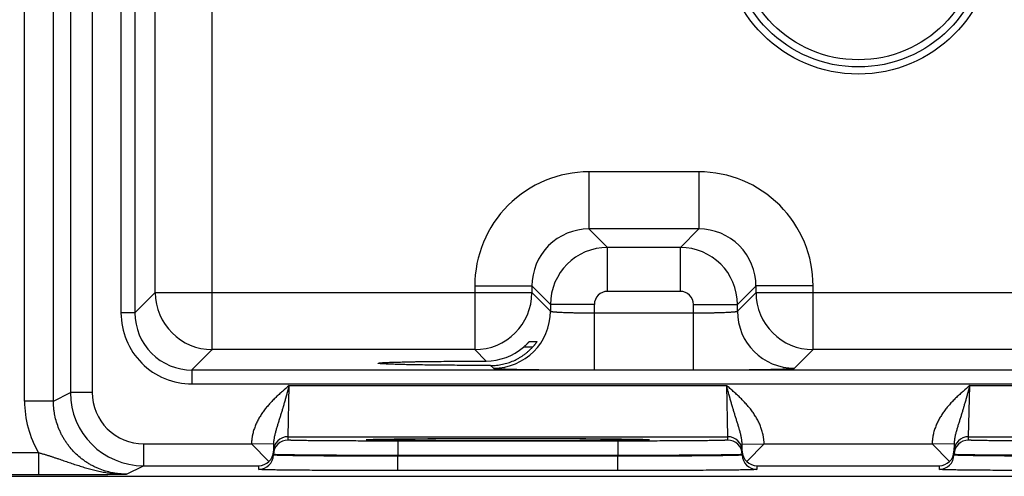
# Model space of a CAD drawing. Header units: inches. Extents: x 0 to 34, y 0 to 22.
# Tile 24 of 124: x 9.2 to 10.5, y 13.9 to 14.5. Entities that reach past the tile are written whole.
import ezdxf

# ---------------------------------------------------------------- set-up
doc = ezdxf.new("R2010")
doc.units = ezdxf.units.IN
doc.header["$LTSCALE"] = 1.87
doc.header["$MEASUREMENT"] = 0
doc.layers.get('0').update_dxf_attribs({"linetype": 'CONTINUOUS'})

msp = doc.modelspace()

# ---------------------------------------------------------------- linework, layer by layer
at = {"color": 7, "linetype": 'CONTINUOUS'}
for p, q in [((9.1696, 13.9955), (9.1696, 17.2587)), ((9.209, 13.9955), (9.209, 17.2587)), ((9.2321, 17.2472), (9.2321, 14.0071)), ((9.2621, 17.2472), (9.2621, 14.0071)), ((9.4261, 14.0658), (9.4261, 17.1885)), ((9.3013, 17.1383), (9.3013, 14.116)), ((9.3203, 17.1383), (9.3203, 14.116)), ((9.3482, 14.1438), (9.3482, 17.1105)), ((9.9407, 14.3088), (9.9407, 14.2308)), ((10.091, 14.3088), (9.9407, 14.3088)), ((10.091, 14.3088), (10.091, 14.2308)), ((9.9407, 14.2308), (9.9661, 14.2054)), ((10.091, 14.2308), (9.9407, 14.2308)), ((10.091, 14.2308), (10.0656, 14.2054)), ((9.9661, 14.1454), (9.9661, 14.2054)), ((10.0656, 14.2054), (9.9661, 14.2054)), ((10.0656, 14.1454), (10.0656, 14.2054)), ((9.3203, 14.116), (9.3482, 14.1438)), ((9.3482, 14.1438), (9.8627, 14.1438)), ((9.7847, 14.1528), (9.7847, 14.0658)), ((9.7847, 14.1528), (9.8627, 14.1528)), ((9.8627, 14.1528), (9.8881, 14.1274)), ((9.8627, 14.1528), (9.8627, 14.1438)), ((9.8627, 14.1438), (9.8881, 14.1184)), ((10.0656, 14.1454), (9.9661, 14.1454)), ((10.169, 14.1528), (10.1436, 14.1274)), ((10.1436, 14.1184), (10.169, 14.1438)), ((10.169, 14.1438), (10.169, 14.1528)), ((10.247, 14.1528), (10.169, 14.1528)), ((10.169, 14.1438), (10.7927, 14.1438)), ((10.247, 14.0658), (10.247, 14.1528)), ((9.8881, 14.1274), (9.8881, 14.1184)), ((9.9481, 14.1274), (9.8881, 14.1274)), ((9.9481, 14.0381), (9.9481, 14.1274)), ((10.0836, 14.0381), (10.0836, 14.1274)), ((10.0836, 14.1274), (10.1436, 14.1274)), ((10.1436, 14.1184), (10.1436, 14.1274)), ((9.3203, 14.116), (9.3013, 14.116)), ((9.9481, 14.116), (10.0836, 14.116)), ((9.8594, 14.077), (9.8697, 14.077)), ((9.3983, 14.038), (9.4261, 14.0658)), ((9.7847, 14.0658), (9.4261, 14.0658)), ((9.8003, 14.0502), (9.7847, 14.0658)), ((9.8637, 14.0692), (9.8513, 14.0692)), ((10.2216, 14.0404), (10.247, 14.0658)), ((10.7147, 14.0658), (10.247, 14.0658)), ((9.6527, 14.0472), (9.6527, 14.0472)), ((9.3983, 14.038), (9.3983, 14.019)), ((9.3983, 14.038), (16.7965, 14.038)), ((9.8064, 14.0441), (9.8101, 14.0404)), ((9.9481, 14.0381), (10.0836, 14.0381)), ((9.3983, 14.019), (16.7965, 14.019)), ((9.209, 13.9955), (9.2321, 14.0071)), ((9.2621, 14.0071), (9.2321, 14.0071)), ((9.5295, 13.9468), (9.5311, 14.0168)), ((9.5311, 14.0168), (10.1286, 14.0168)), ((10.1286, 14.0168), (10.1302, 13.9468)), ((10.4595, 13.9468), (10.4611, 14.0168)), ((10.4611, 14.0168), (11.0586, 14.0168)), ((9.209, 13.9955), (9.1696, 13.9955)), ((9.5295, 13.9421), (9.5295, 13.9468)), ((9.5295, 13.9468), (10.1302, 13.9468)), ((9.6361, 13.9427), (9.6383, 13.9429)), ((9.6384, 13.9429), (9.6385, 13.9429)), ((9.6385, 13.9429), (9.6387, 13.9429)), ((9.6387, 13.9429), (9.6389, 13.9429)), ((9.6389, 13.9429), (9.6392, 13.9429)), ((9.6392, 13.9429), (9.6396, 13.943)), ((9.6396, 13.943), (9.6402, 13.943)), ((9.6402, 13.943), (9.641, 13.943)), ((9.641, 13.943), (9.6423, 13.9431)), ((9.6423, 13.9431), (9.644, 13.9431)), ((9.644, 13.9431), (9.6465, 13.9432)), ((9.6465, 13.9432), (9.6497, 13.9433)), ((9.6497, 13.9433), (9.6535, 13.9434)), ((9.6535, 13.9434), (9.6582, 13.9434)), ((9.6582, 13.9434), (9.6638, 13.9435)), ((9.6638, 13.9435), (9.6691, 13.9436)), ((9.6691, 13.9436), (9.6752, 13.9437)), ((9.6752, 13.9437), (9.6822, 13.9438)), ((9.6795, 13.9408), (9.6795, 13.921)), ((9.9802, 13.9408), (9.6795, 13.9408)), ((9.6822, 13.9438), (9.6905, 13.9438)), ((9.6905, 13.9438), (9.7007, 13.9439)), ((9.7007, 13.9439), (9.7098, 13.944)), ((9.7098, 13.944), (9.7206, 13.9441)), ((9.7206, 13.9441), (9.7339, 13.9441)), ((9.7339, 13.9441), (9.7442, 13.9442)), ((9.7442, 13.9442), (9.7554, 13.9442)), ((9.7554, 13.9442), (9.7674, 13.9443)), ((9.7674, 13.9443), (9.7794, 13.9443)), ((9.7794, 13.9443), (9.7917, 13.9443)), ((9.7917, 13.9443), (9.8042, 13.9443)), ((9.8042, 13.9443), (9.8167, 13.9443)), ((9.8167, 13.9443), (9.8293, 13.9443)), ((9.8293, 13.9443), (9.8419, 13.9443)), ((9.8419, 13.9443), (9.8545, 13.9443)), ((9.8545, 13.9443), (9.8669, 13.9443)), ((9.8669, 13.9443), (9.8792, 13.9443)), ((9.8792, 13.9443), (9.8913, 13.9443)), ((9.8913, 13.9443), (9.9031, 13.9442)), ((9.9031, 13.9442), (9.9147, 13.9442)), ((9.9147, 13.9442), (9.9258, 13.9441)), ((9.9258, 13.9441), (9.9365, 13.9441)), ((9.9365, 13.9441), (9.9468, 13.944)), ((9.9468, 13.944), (9.9566, 13.9439)), ((9.9566, 13.9439), (9.9659, 13.9439)), ((9.9659, 13.9439), (9.9739, 13.9438)), ((9.9739, 13.9438), (9.9805, 13.9437)), ((9.9802, 13.9408), (9.9802, 13.921)), ((9.9805, 13.9437), (9.9886, 13.9436)), ((9.9886, 13.9436), (9.995, 13.9435)), ((9.995, 13.9435), (10.0002, 13.9435)), ((10.0002, 13.9435), (10.0044, 13.9434)), ((10.0044, 13.9434), (10.0078, 13.9433)), ((10.0078, 13.9433), (10.0115, 13.9432)), ((10.0115, 13.9432), (10.0144, 13.9432)), ((10.0144, 13.9432), (10.0166, 13.9431)), ((10.0166, 13.9431), (10.018, 13.9431)), ((10.018, 13.9431), (10.019, 13.943)), ((10.019, 13.943), (10.0199, 13.943)), ((10.0199, 13.943), (10.0203, 13.9429)), ((10.0203, 13.9429), (10.0207, 13.9429)), ((10.0207, 13.9429), (10.0209, 13.9429)), ((10.0214, 13.9429), (10.0236, 13.9427)), ((10.1302, 13.9468), (10.1302, 13.9421)), ((10.4595, 13.9468), (11.0602, 13.9468)), ((10.4595, 13.9421), (10.4595, 13.9468)), ((7.5966, 13.925), (9.1888, 13.925)), ((9.1888, 13.925), (9.1888, 13.895)), ((9.3321, 13.9371), (9.3321, 13.9071)), ((9.3321, 13.9371), (9.4797, 13.9371)), ((9.5097, 13.9365), (9.4797, 13.9371)), ((9.5034, 13.9129), (9.4797, 13.9371)), ((9.5097, 13.9365), (9.5095, 13.9268)), ((9.5095, 13.9218), (9.5095, 13.9268)), ((9.5095, 13.9225), (9.5095, 13.9268)), ((10.15, 13.9365), (10.1799, 13.9371)), ((10.1502, 13.9268), (10.15, 13.9365)), ((10.1502, 13.9268), (10.1502, 13.9225)), ((10.1502, 13.9268), (10.1502, 13.9218)), ((10.1563, 13.9129), (10.18, 13.9371)), ((10.18, 13.9371), (10.4097, 13.9371)), ((10.4397, 13.9365), (10.4097, 13.9371)), ((10.4334, 13.9129), (10.4097, 13.9371)), ((10.4397, 13.9365), (10.4395, 13.9268)), ((10.4395, 13.9218), (10.4395, 13.9268)), ((10.4395, 13.9225), (10.4395, 13.9268)), ((9.5095, 13.9225), (9.5095, 13.9218)), ((9.9802, 13.921), (9.6795, 13.921)), ((9.6795, 13.921), (9.6795, 13.9203)), ((9.6795, 13.9004), (9.6795, 13.9203)), ((9.9802, 13.9203), (9.6795, 13.9203)), ((9.9802, 13.921), (9.9802, 13.9203)), ((9.9802, 13.9004), (9.9802, 13.9203)), ((10.1502, 13.9225), (10.1502, 13.9218)), ((10.4395, 13.9225), (10.4395, 13.9218)), ((9.309, 13.8956), (9.3321, 13.9071)), ((9.3321, 13.9071), (9.4895, 13.9071)), ((9.4895, 13.9021), (9.4895, 13.9071)), ((9.9802, 13.9004), (9.6795, 13.9004)), ((10.1702, 13.9071), (10.1702, 13.9021)), ((10.1702, 13.9071), (10.4195, 13.9071)), ((10.4195, 13.9021), (10.4195, 13.9071)), ((17.0008, 13.8926), (7.5774, 13.8926)), ((7.5966, 13.895), (9.1888, 13.895))]:
    msp.add_line(p, q, dxfattribs=at)
for points in [[(9.6383, 13.9429), (9.6383, 13.9429), (9.6383, 13.9429), (9.6384, 13.9429), (9.6384, 13.9429)], [(10.0209, 13.9429), (10.0212, 13.9429), (10.0212, 13.9429), (10.0213, 13.9429), (10.0213, 13.9429), (10.0213, 13.9429)]]:
    msp.add_lwpolyline(points, dxfattribs=at)
for radius in [0.1848, 0.175, 0.1652]:
    msp.add_circle((10.3088, 14.6271), radius, dxfattribs=at)
for centre, radius, start, end in [((9.9407, 14.1528), 0.156, 89.9966, 180.0034), ((10.091, 14.1528), 0.156, 359.9966, 90.0034), ((9.9407, 14.1528), 0.0779, 89.9712, 180.0288), ((10.091, 14.1528), 0.0779, 359.9712, 90.0288), ((9.9661, 14.1274), 0.078, 90.0148, 179.9847), ((10.0656, 14.1274), 0.078, 0.0148, 89.9847), ((9.4262, 14.1438), 0.078, 180.0209, 269.9791), ((9.7847, 14.1438), 0.078, 270.0209, 359.9791), ((9.9661, 14.1274), 0.018, 89.9966, 180.0034), ((10.0656, 14.1274), 0.018, 359.9966, 90.0034), ((10.247, 14.1438), 0.078, 180.0209, 269.9791), ((9.3983, 14.1159), 0.097, 179.9966, 270.0034), ((9.3983, 14.1159), 0.078, 179.9906, 270.0094), ((9.8101, 14.1184), 0.078, 270.0209, 359.9791), ((10.2216, 14.1184), 0.078, 180.0209, 269.9791), ((9.8, 14.1288), 0.0786, 270.1955, 310.6953), ((9.3321, 14.0071), 0.1, 180.003, 269.9996), ((9.3321, 14.0071), 0.07, 180.002, 270.0054), ((9.3089, 13.9955), 0.1394, 180.0002, 210.4331), ((9.5295, 13.9268), 0.02, 89.9988, 178.9987), ((9.5295, 13.9221), 0.02, 89.9988, 178.9987), ((10.1302, 13.9268), 0.02, 1.0013, 90.0012), ((10.1302, 13.9221), 0.02, 1.0013, 90.0012), ((10.4595, 13.9268), 0.02, 89.9988, 178.9987), ((10.4595, 13.9221), 0.02, 89.9988, 178.9987), ((9.4898, 13.9271), 0.0197, 313.772, 358.9399), ((10.1699, 13.9271), 0.0197, 181.0601, 226.228), ((10.4198, 13.9271), 0.0197, 313.772, 358.9399), ((9.4895, 13.9221), 0.02, 269.9988, 358.9987), ((9.4892, 13.9273), 0.0202, 270.6866, 314.5936), ((10.1702, 13.9221), 0.02, 181.0013, 270.0012), ((10.1704, 13.9273), 0.0202, 225.4064, 269.3134), ((10.4195, 13.9221), 0.02, 269.9988, 358.9987), ((10.4192, 13.9273), 0.0202, 270.6866, 314.5936)]:
    msp.add_arc(centre, radius, start, end, dxfattribs=at)
for points, knots in [([(9.8881, 14.1184), (9.8881, 14.1184), (9.8881, 14.1183), (9.8882, 14.1183), (9.8882, 14.1183), (9.8882, 14.1183), (9.8883, 14.1182), (9.8885, 14.1182), (9.8887, 14.1181), (9.8889, 14.118), (9.8891, 14.118), (9.8894, 14.1179), (9.8897, 14.1179), (9.8902, 14.1178), (9.8909, 14.1177), (9.8919, 14.1176), (9.893, 14.1175), (9.8942, 14.1174), (9.8955, 14.1173), (9.897, 14.1172), (9.8986, 14.1171), (9.9003, 14.117), (9.9028, 14.1169), (9.9061, 14.1167), (9.9105, 14.1166), (9.9152, 14.1164), (9.9201, 14.1163), (9.9254, 14.1162), (9.9309, 14.1161), (9.9365, 14.1161), (9.9423, 14.116), (9.9461, 14.116), (9.9481, 14.116)], [0, 0, 0, 0, 0.001207, 0.001961, 0.002833, 0.003829, 0.004956, 0.007611, 0.010815, 0.014577, 0.018901, 0.023789, 0.029239, 0.035252, 0.048956, 0.064875, 0.08298, 0.103229, 0.12558, 0.14998, 0.176375, 0.204704, 0.234901, 0.300614, 0.372901, 0.451088, 0.534442, 0.622178, 0.713474, 0.807469, 0.903279, 1, 1, 1, 1]), ([(10.0836, 14.116), (10.0856, 14.116), (10.0894, 14.116), (10.0952, 14.1161), (10.1008, 14.1161), (10.1063, 14.1162), (10.1115, 14.1163), (10.1165, 14.1164), (10.1212, 14.1166), (10.1256, 14.1167), (10.1289, 14.1169), (10.1314, 14.117), (10.1331, 14.1171), (10.1347, 14.1172), (10.1362, 14.1173), (10.1375, 14.1174), (10.1387, 14.1175), (10.1398, 14.1176), (10.1408, 14.1177), (10.1415, 14.1178), (10.142, 14.1179), (10.1423, 14.1179), (10.1426, 14.118), (10.1428, 14.118), (10.143, 14.1181), (10.1432, 14.1182), (10.1434, 14.1182), (10.1434, 14.1183), (10.1435, 14.1183), (10.1435, 14.1183), (10.1436, 14.1183), (10.1436, 14.1184), (10.1436, 14.1184)], [0, 0, 0, 0, 0.096721, 0.192531, 0.286526, 0.377822, 0.465558, 0.548912, 0.627099, 0.699386, 0.765099, 0.795296, 0.823625, 0.85002, 0.87442, 0.896771, 0.91702, 0.935125, 0.951044, 0.964748, 0.970761, 0.976211, 0.981099, 0.985423, 0.989185, 0.992389, 0.995044, 0.996171, 0.997167, 0.998039, 0.998793, 1, 1, 1, 1]), ([(9.8513, 14.0692), (9.8518, 14.0696), (9.8525, 14.0703), (9.8535, 14.0711), (9.8542, 14.0718), (9.8548, 14.0724), (9.8555, 14.073), (9.8561, 14.0736), (9.8567, 14.0742), (9.8572, 14.0748), (9.8576, 14.0752), (9.8579, 14.0755), (9.8582, 14.0758), (9.8584, 14.076), (9.8586, 14.0762), (9.8587, 14.0764), (9.8589, 14.0765), (9.859, 14.0767), (9.8591, 14.0768), (9.8592, 14.0768), (9.8593, 14.0769), (9.8593, 14.0769), (9.8593, 14.077), (9.8594, 14.077), (9.8594, 14.077), (9.8594, 14.077), (9.8594, 14.077), (9.8594, 14.077), (9.8594, 14.077)], [0, 0, 0, 0, 0.173069, 0.25813, 0.341741, 0.4235, 0.502943, 0.579537, 0.652667, 0.721616, 0.785552, 0.815343, 0.843507, 0.869898, 0.894362, 0.916736, 0.936847, 0.954515, 0.969555, 0.976033, 0.981784, 0.986788, 0.991023, 0.994469, 0.997113, 0.998946, 0.999565, 1, 1, 1, 1]), ([(9.8697, 14.077), (9.8697, 14.077), (9.8697, 14.077), (9.8697, 14.077), (9.8697, 14.077), (9.8697, 14.077), (9.8697, 14.077), (9.8697, 14.077), (9.8697, 14.077), (9.8697, 14.077), (9.8697, 14.0769), (9.8697, 14.0769), (9.8697, 14.0769), (9.8696, 14.0768), (9.8696, 14.0767), (9.8695, 14.0766), (9.8695, 14.0765), (9.8694, 14.0764), (9.8692, 14.0762), (9.869, 14.0759), (9.8687, 14.0754), (9.8684, 14.0749), (9.868, 14.0744), (9.8676, 14.0738), (9.8671, 14.0733), (9.8666, 14.0726), (9.8661, 14.072), (9.8656, 14.0713), (9.8648, 14.0704), (9.8642, 14.0698), (9.8638, 14.0693)], [0, 0, 0, 0, 0.000305, 0.000608, 0.00102, 0.00159, 0.002336, 0.003265, 0.004379, 0.005679, 0.008833, 0.012721, 0.01733, 0.022647, 0.035344, 0.050685, 0.059306, 0.068538, 0.088769, 0.135831, 0.190836, 0.252811, 0.320858, 0.394158, 0.471968, 0.553616, 0.638495, 0.726053, 0.815791, 1, 1, 1, 1]), ([(9.8064, 14.0441), (9.8078, 14.0441), (9.8105, 14.0441), (9.8145, 14.0445), (9.8185, 14.045), (9.8225, 14.0457), (9.8264, 14.0466), (9.8316, 14.0481), (9.8379, 14.0505), (9.8439, 14.0536), (9.8485, 14.0564), (9.8519, 14.0587), (9.8551, 14.0611), (9.8581, 14.0637), (9.8611, 14.0664), (9.8629, 14.0684), (9.8638, 14.0693)], [0, 0, 0, 0, 0.062323, 0.124811, 0.187429, 0.250137, 0.312899, 0.37568, 0.501127, 0.626327, 0.688819, 0.751218, 0.813527, 0.875752, 0.937904, 1, 1, 1, 1]), ([(9.6527, 14.0472), (9.6527, 14.0472), (9.6527, 14.0472), (9.6527, 14.0472), (9.6527, 14.0472), (9.6528, 14.0473), (9.6529, 14.0473), (9.653, 14.0473), (9.6531, 14.0474), (9.6533, 14.0474), (9.6535, 14.0475), (9.6539, 14.0475), (9.6543, 14.0476), (9.6549, 14.0476), (9.6556, 14.0477), (9.6563, 14.0478), (9.6574, 14.0479), (9.6591, 14.048), (9.6613, 14.0481), (9.6638, 14.0482), (9.6667, 14.0484), (9.6698, 14.0485), (9.6733, 14.0486), (9.677, 14.0487), (9.6811, 14.0488), (9.6854, 14.0489), (9.69, 14.0491), (9.6949, 14.0492), (9.7, 14.0493), (9.7074, 14.0494), (9.7171, 14.0495), (9.7294, 14.0497), (9.7425, 14.0498), (9.7562, 14.05), (9.7705, 14.0501), (9.7853, 14.0502), (9.7953, 14.0502), (9.8003, 14.0502)], [0, 0, 0, 0, 0.000271, 0.000441, 0.00064, 0.001129, 0.00175, 0.002505, 0.003398, 0.004429, 0.0056, 0.008361, 0.011682, 0.015562, 0.02, 0.024995, 0.030544, 0.043297, 0.058244, 0.075364, 0.09464, 0.116043, 0.139519, 0.165015, 0.192474, 0.221841, 0.253063, 0.286084, 0.32085, 0.357303, 0.434997, 0.518522, 0.607216, 0.70042, 0.797459, 0.897581, 1, 1, 1, 1]), ([(9.8064, 14.0441), (9.8012, 14.0441), (9.7909, 14.0441), (9.7755, 14.0442), (9.7607, 14.0443), (9.7463, 14.0444), (9.7327, 14.0446), (9.7198, 14.0447), (9.7096, 14.0449), (9.702, 14.045), (9.6966, 14.0451), (9.6915, 14.0452), (9.6867, 14.0453), (9.6821, 14.0454), (9.6779, 14.0456), (9.674, 14.0457), (9.6703, 14.0458), (9.6671, 14.0459), (9.6641, 14.0461), (9.6615, 14.0462), (9.6595, 14.0463), (9.6581, 14.0464), (9.6571, 14.0465), (9.6563, 14.0465), (9.6555, 14.0466), (9.6549, 14.0467), (9.6544, 14.0467), (9.654, 14.0468), (9.6538, 14.0468), (9.6536, 14.0468), (9.6534, 14.0469), (9.6532, 14.0469), (9.6531, 14.0469), (9.653, 14.047), (9.6528, 14.047), (9.6528, 14.047), (9.6527, 14.0471), (9.6527, 14.0471), (9.6527, 14.0471), (9.6527, 14.0471), (9.6527, 14.0471), (9.6527, 14.0471), (9.6527, 14.0472)], [0, 0, 0, 0, 0.101866, 0.20169, 0.298653, 0.391946, 0.480843, 0.564654, 0.642687, 0.67932, 0.714258, 0.747442, 0.778812, 0.808312, 0.835885, 0.861473, 0.885019, 0.906465, 0.925756, 0.942856, 0.957747, 0.964357, 0.970408, 0.975897, 0.980822, 0.985181, 0.988973, 0.990656, 0.992197, 0.993595, 0.994851, 0.995965, 0.996937, 0.997769, 0.998462, 0.999019, 0.999249, 0.999447, 0.999617, 0.999761, 0.999886, 1, 1, 1, 1]), ([(9.8101, 14.0404), (9.8101, 14.0404), (9.8101, 14.0404), (9.8101, 14.0404), (9.8102, 14.0404), (9.8103, 14.0403), (9.8104, 14.0403), (9.8105, 14.0403), (9.8107, 14.0402), (9.811, 14.0402), (9.8114, 14.0401), (9.8119, 14.0401), (9.8125, 14.04), (9.8132, 14.04), (9.8139, 14.0399), (9.8147, 14.0398), (9.8156, 14.0398), (9.817, 14.0397), (9.8189, 14.0396), (9.8214, 14.0395), (9.8242, 14.0394), (9.8272, 14.0393), (9.8306, 14.0392), (9.8343, 14.0391), (9.8382, 14.039), (9.8423, 14.0389), (9.8468, 14.0388), (9.8531, 14.0387), (9.8616, 14.0386), (9.8724, 14.0384), (9.8839, 14.0383), (9.896, 14.0382), (9.9086, 14.0381), (9.9215, 14.0381), (9.9347, 14.0381), (9.9436, 14.0381), (9.9481, 14.0381)], [0, 0, 0, 0, 0.000163, 0.000356, 0.000837, 0.001454, 0.002211, 0.003109, 0.004151, 0.006666, 0.009759, 0.013431, 0.01768, 0.022505, 0.027903, 0.033872, 0.040409, 0.047509, 0.063386, 0.081466, 0.101706, 0.124061, 0.148477, 0.174898, 0.203262, 0.233501, 0.265545, 0.299319, 0.371734, 0.450065, 0.533574, 0.621476, 0.712942, 0.807113, 0.9031, 1, 1, 1, 1]), ([(10.0836, 14.0381), (10.0881, 14.0381), (10.097, 14.0381), (10.1102, 14.0381), (10.1231, 14.0381), (10.1357, 14.0382), (10.1478, 14.0383), (10.1593, 14.0384), (10.1701, 14.0386), (10.1786, 14.0387), (10.1849, 14.0388), (10.1894, 14.0389), (10.1935, 14.039), (10.1974, 14.0391), (10.2011, 14.0392), (10.2044, 14.0393), (10.2075, 14.0394), (10.2103, 14.0395), (10.2128, 14.0396), (10.2147, 14.0397), (10.2161, 14.0398), (10.217, 14.0398), (10.2178, 14.0399), (10.2185, 14.04), (10.2192, 14.04), (10.2198, 14.0401), (10.2203, 14.0401), (10.2207, 14.0402), (10.221, 14.0402), (10.2212, 14.0403), (10.2213, 14.0403), (10.2214, 14.0403), (10.2215, 14.0404), (10.2216, 14.0404), (10.2216, 14.0404), (10.2216, 14.0404), (10.2216, 14.0404)], [0, 0, 0, 0, 0.0969, 0.192887, 0.287058, 0.378524, 0.466426, 0.549935, 0.628266, 0.700681, 0.734455, 0.766499, 0.796738, 0.825102, 0.851523, 0.875939, 0.898294, 0.918534, 0.936614, 0.952491, 0.959591, 0.966128, 0.972097, 0.977495, 0.98232, 0.986569, 0.990241, 0.993334, 0.995849, 0.996891, 0.997789, 0.998546, 0.999163, 0.999644, 0.999837, 1, 1, 1, 1]), ([(9.5311, 14.0168), (9.528, 14.0141), (9.5233, 14.0101), (9.5173, 14.0047), (9.5128, 14.0005), (9.5085, 13.9962), (9.505, 13.9925), (9.5023, 13.9894), (9.5003, 13.9871), (9.4984, 13.9847), (9.4965, 13.9822), (9.4947, 13.9798), (9.493, 13.9772), (9.4914, 13.9746), (9.4898, 13.972), (9.4884, 13.9693), (9.4865, 13.9657), (9.4845, 13.961), (9.4828, 13.9562), (9.4817, 13.9523), (9.4811, 13.9498), (9.4807, 13.9478), (9.4805, 13.9463), (9.4803, 13.9447), (9.4801, 13.9432), (9.4799, 13.9417), (9.4798, 13.9402), (9.4797, 13.9387), (9.4797, 13.9376), (9.4797, 13.9371)], [0, 0, 0, 0, 0.125001, 0.187502, 0.250003, 0.312504, 0.375004, 0.406255, 0.437506, 0.468757, 0.500008, 0.53126, 0.562511, 0.593762, 0.625012, 0.656263, 0.687514, 0.750004, 0.812492, 0.843742, 0.874992, 0.890618, 0.906244, 0.92187, 0.937496, 0.953122, 0.968748, 0.984374, 1, 1, 1, 1]), ([(9.5311, 14.0168), (9.5308, 14.0159), (9.5304, 14.0146), (9.5299, 14.0128), (9.5296, 14.0114), (9.5292, 14.0101), (9.5287, 14.0083), (9.5281, 14.006), (9.5273, 14.0034), (9.5267, 14.0011), (9.5262, 13.9994), (9.5257, 13.9976), (9.5251, 13.9954), (9.5244, 13.9928), (9.5236, 13.9902), (9.523, 13.9881), (9.5225, 13.9864), (9.5221, 13.9851), (9.5217, 13.9838), (9.5212, 13.9821), (9.5206, 13.9801), (9.5198, 13.9776), (9.5191, 13.9751), (9.5183, 13.9727), (9.5173, 13.9695), (9.5163, 13.9663), (9.5153, 13.9631), (9.5146, 13.9607), (9.5139, 13.9584), (9.5132, 13.956), (9.5125, 13.9536), (9.5119, 13.9513), (9.5113, 13.9489), (9.5108, 13.9465), (9.5104, 13.944), (9.5099, 13.9407), (9.5097, 13.9382), (9.5097, 13.9365)], [0, 0, 0, 0, 0.033611, 0.050408, 0.067194, 0.083966, 0.100721, 0.134165, 0.1675, 0.200702, 0.217245, 0.233745, 0.266607, 0.299272, 0.331722, 0.36394, 0.379958, 0.395913, 0.411807, 0.427638, 0.45911, 0.490326, 0.521286, 0.551998, 0.582476, 0.642799, 0.672682, 0.702419, 0.732044, 0.761588, 0.791091, 0.820598, 0.850144, 0.87978, 0.909544, 0.93948, 1, 1, 1, 1]), ([(10.15, 13.9365), (10.15, 13.9382), (10.1498, 13.9407), (10.1493, 13.944), (10.1489, 13.9465), (10.1484, 13.9489), (10.1478, 13.9513), (10.1472, 13.9536), (10.1465, 13.956), (10.1458, 13.9584), (10.1451, 13.9607), (10.1444, 13.9631), (10.1434, 13.9663), (10.1424, 13.9695), (10.1414, 13.9727), (10.1406, 13.9751), (10.1399, 13.9776), (10.1391, 13.9801), (10.1385, 13.9821), (10.138, 13.9838), (10.1376, 13.9851), (10.1372, 13.9864), (10.1367, 13.9881), (10.1361, 13.9902), (10.1353, 13.9928), (10.1346, 13.9954), (10.134, 13.9976), (10.1335, 13.9994), (10.133, 14.0011), (10.1323, 14.0034), (10.1316, 14.006), (10.131, 14.0083), (10.1305, 14.01), (10.13, 14.0118), (10.1294, 14.0141), (10.1289, 14.0159), (10.1286, 14.0168)], [0, 0, 0, 0, 0.06052, 0.090458, 0.120222, 0.149858, 0.179405, 0.208912, 0.238416, 0.26796, 0.297585, 0.327322, 0.357205, 0.417528, 0.448006, 0.478718, 0.509678, 0.540892, 0.572365, 0.588196, 0.604089, 0.620044, 0.636061, 0.668279, 0.700729, 0.733393, 0.766255, 0.782755, 0.799298, 0.832499, 0.865834, 0.899278, 0.916033, 0.932805, 0.966389, 1, 1, 1, 1]), ([(10.18, 13.9371), (10.18, 13.9376), (10.18, 13.9387), (10.1799, 13.9402), (10.1798, 13.9417), (10.1796, 13.9432), (10.1794, 13.9447), (10.1792, 13.9463), (10.1789, 13.9478), (10.1785, 13.9498), (10.178, 13.9523), (10.1769, 13.9562), (10.1752, 13.961), (10.1732, 13.9657), (10.1713, 13.9693), (10.1699, 13.972), (10.1683, 13.9746), (10.1667, 13.9772), (10.1649, 13.9798), (10.1632, 13.9822), (10.1613, 13.9847), (10.1594, 13.9871), (10.1574, 13.9894), (10.1554, 13.9917), (10.1533, 13.9939), (10.1505, 13.9969), (10.1469, 14.0005), (10.1424, 14.0047), (10.1379, 14.0088), (10.1333, 14.0128), (10.1302, 14.0155), (10.1286, 14.0168)], [0, 0, 0, 0, 0.015626, 0.031252, 0.046878, 0.062504, 0.07813, 0.093755, 0.109381, 0.125007, 0.156257, 0.187507, 0.249995, 0.312485, 0.343736, 0.374986, 0.406237, 0.437488, 0.468739, 0.49999, 0.531241, 0.562492, 0.593743, 0.624994, 0.656245, 0.687497, 0.749997, 0.812498, 0.874999, 0.9375, 1, 1, 1, 1]), ([(10.4611, 14.0168), (10.458, 14.0141), (10.4533, 14.0101), (10.4473, 14.0047), (10.4428, 14.0005), (10.4385, 13.9962), (10.435, 13.9925), (10.4323, 13.9894), (10.4303, 13.9871), (10.4284, 13.9847), (10.4265, 13.9822), (10.4247, 13.9798), (10.423, 13.9772), (10.4214, 13.9746), (10.4198, 13.972), (10.4184, 13.9693), (10.4165, 13.9657), (10.4145, 13.961), (10.4128, 13.9562), (10.4117, 13.9523), (10.4111, 13.9498), (10.4107, 13.9478), (10.4105, 13.9463), (10.4103, 13.9447), (10.4101, 13.9432), (10.4099, 13.9417), (10.4098, 13.9402), (10.4097, 13.9387), (10.4097, 13.9376), (10.4097, 13.9371)], [0, 0, 0, 0, 0.125001, 0.187502, 0.250003, 0.312504, 0.375004, 0.406255, 0.437506, 0.468757, 0.500008, 0.53126, 0.562511, 0.593762, 0.625012, 0.656263, 0.687514, 0.750004, 0.812492, 0.843742, 0.874992, 0.890618, 0.906244, 0.92187, 0.937496, 0.953122, 0.968748, 0.984374, 1, 1, 1, 1]), ([(10.4611, 14.0168), (10.4608, 14.0159), (10.4604, 14.0146), (10.4599, 14.0128), (10.4596, 14.0114), (10.4592, 14.0101), (10.4587, 14.0083), (10.4581, 14.006), (10.4573, 14.0034), (10.4567, 14.0011), (10.4562, 13.9994), (10.4557, 13.9976), (10.4551, 13.9954), (10.4544, 13.9928), (10.4536, 13.9902), (10.453, 13.9881), (10.4525, 13.9864), (10.4521, 13.9851), (10.4517, 13.9838), (10.4512, 13.9821), (10.4506, 13.9801), (10.4498, 13.9776), (10.4491, 13.9751), (10.4483, 13.9727), (10.4473, 13.9695), (10.4463, 13.9663), (10.4453, 13.9631), (10.4446, 13.9607), (10.4439, 13.9584), (10.4432, 13.956), (10.4425, 13.9536), (10.4419, 13.9513), (10.4413, 13.9489), (10.4408, 13.9465), (10.4404, 13.944), (10.4399, 13.9407), (10.4397, 13.9382), (10.4397, 13.9365)], [0, 0, 0, 0, 0.033611, 0.050408, 0.067194, 0.083966, 0.100721, 0.134165, 0.1675, 0.200702, 0.217245, 0.233745, 0.266607, 0.299272, 0.331722, 0.36394, 0.379958, 0.395913, 0.411807, 0.427638, 0.45911, 0.490326, 0.521286, 0.551998, 0.582476, 0.642799, 0.672682, 0.702419, 0.732044, 0.761588, 0.791091, 0.820598, 0.850144, 0.87978, 0.909544, 0.93948, 1, 1, 1, 1]), ([(9.309, 13.8956), (9.3073, 13.8956), (9.3041, 13.8956), (9.2992, 13.896), (9.2943, 13.8966), (9.2878, 13.8977), (9.2799, 13.8997), (9.2722, 13.9025), (9.2662, 13.9051), (9.2618, 13.9073), (9.2575, 13.9097), (9.2534, 13.9124), (9.2494, 13.9152), (9.2442, 13.9192), (9.2381, 13.9247), (9.2326, 13.9308), (9.2286, 13.936), (9.2258, 13.94), (9.2231, 13.9441), (9.2207, 13.9484), (9.2185, 13.9528), (9.2159, 13.9588), (9.2131, 13.9665), (9.2111, 13.9744), (9.21, 13.9809), (9.2094, 13.9857), (9.209, 13.9906), (9.209, 13.9939), (9.209, 13.9955)], [0, 0, 0, 0, 0.031253, 0.062506, 0.093759, 0.125012, 0.1875, 0.249988, 0.281241, 0.312495, 0.343748, 0.375002, 0.406255, 0.437509, 0.499997, 0.562486, 0.593739, 0.624993, 0.656247, 0.687501, 0.718754, 0.750008, 0.812497, 0.874985, 0.906239, 0.937493, 0.968746, 1, 1, 1, 1]), ([(9.6795, 13.9408), (9.6746, 13.9408), (9.6648, 13.9408), (9.6503, 13.9408), (9.6361, 13.9409), (9.6223, 13.9409), (9.609, 13.941), (9.5964, 13.941), (9.5864, 13.9411), (9.5788, 13.9412), (9.5735, 13.9412), (9.5684, 13.9412), (9.5636, 13.9413), (9.5591, 13.9413), (9.5549, 13.9414), (9.5509, 13.9414), (9.5473, 13.9415), (9.544, 13.9416), (9.541, 13.9416), (9.5387, 13.9417), (9.5371, 13.9417), (9.536, 13.9417), (9.535, 13.9418), (9.534, 13.9418), (9.5332, 13.9418), (9.5324, 13.9419), (9.5317, 13.9419), (9.5311, 13.9419), (9.5307, 13.942), (9.5303, 13.942), (9.5301, 13.942), (9.5299, 13.942), (9.5298, 13.942), (9.5297, 13.9421), (9.5296, 13.9421), (9.5296, 13.9421), (9.5296, 13.9421), (9.5295, 13.9421), (9.5295, 13.9421), (9.5295, 13.9421), (9.5295, 13.9421), (9.5295, 13.9421), (9.5295, 13.9421)], [0, 0, 0, 0, 0.097998, 0.195053, 0.29023, 0.382613, 0.471311, 0.555471, 0.634282, 0.671442, 0.706984, 0.740823, 0.772877, 0.80307, 0.831327, 0.857582, 0.881771, 0.903837, 0.923725, 0.941388, 0.949372, 0.956785, 0.963621, 0.969877, 0.97555, 0.980635, 0.985131, 0.989034, 0.992342, 0.995055, 0.996187, 0.99717, 0.998004, 0.99869, 0.998977, 0.999227, 0.999441, 0.999618, 0.999761, 0.999819, 0.999869, 1, 1, 1, 1]), ([(10.0236, 13.9427), (10.0236, 13.9427), (10.0236, 13.9426), (10.0236, 13.9426), (10.0236, 13.9426), (10.0235, 13.9426), (10.0235, 13.9426), (10.0235, 13.9426), (10.0234, 13.9426), (10.0234, 13.9426), (10.0233, 13.9426), (10.0232, 13.9426), (10.023, 13.9425), (10.0228, 13.9425), (10.0226, 13.9425), (10.0224, 13.9425), (10.022, 13.9424), (10.0214, 13.9424), (10.0207, 13.9424), (10.0198, 13.9423), (10.0188, 13.9423), (10.0177, 13.9422), (10.0165, 13.9422), (10.0152, 13.9422), (10.0137, 13.9421), (10.0122, 13.9421), (10.0105, 13.942), (10.0081, 13.942), (10.0048, 13.9419), (10.0005, 13.9419), (9.9958, 13.9418), (9.9908, 13.9417), (9.9853, 13.9416), (9.9794, 13.9416), (9.9732, 13.9415), (9.9667, 13.9415), (9.9598, 13.9414), (9.95, 13.9413), (9.9371, 13.9412), (9.9208, 13.9412), (9.9037, 13.9411), (9.8859, 13.941), (9.8675, 13.941), (9.8488, 13.941), (9.8298, 13.941), (9.8109, 13.941), (9.7922, 13.941), (9.7738, 13.941), (9.756, 13.9411), (9.7388, 13.9412), (9.7226, 13.9412), (9.7097, 13.9413), (9.6999, 13.9414), (9.693, 13.9415), (9.6865, 13.9415), (9.6802, 13.9416), (9.6744, 13.9416), (9.6689, 13.9417), (9.6638, 13.9418), (9.6592, 13.9419), (9.6549, 13.9419), (9.6516, 13.942), (9.6492, 13.942), (9.6475, 13.9421), (9.6459, 13.9421), (9.6445, 13.9422), (9.6432, 13.9422), (9.642, 13.9422), (9.6409, 13.9423), (9.6399, 13.9423), (9.639, 13.9424), (9.6383, 13.9424), (9.6377, 13.9424), (9.6373, 13.9425), (9.6371, 13.9425), (9.6368, 13.9425), (9.6366, 13.9425), (9.6365, 13.9426), (9.6364, 13.9426), (9.6363, 13.9426), (9.6362, 13.9426), (9.6362, 13.9426), (9.6362, 13.9426), (9.6361, 13.9426), (9.6361, 13.9426), (9.6361, 13.9426), (9.6361, 13.9426), (9.6361, 13.9427), (9.6361, 13.9427)], [0, 0, 0, 0, 0.000029, 0.000048, 0.00007, 0.000126, 0.000199, 0.00029, 0.000399, 0.000526, 0.000672, 0.001019, 0.00144, 0.001936, 0.002507, 0.003152, 0.003871, 0.005534, 0.007493, 0.009747, 0.012297, 0.015139, 0.018272, 0.021696, 0.025406, 0.029403, 0.033683, 0.038243, 0.048196, 0.059236, 0.071337, 0.084468, 0.098599, 0.113695, 0.129721, 0.146638, 0.164407, 0.182984, 0.22238, 0.264445, 0.308776, 0.354949, 0.402517, 0.451023, 0.5, 0.548977, 0.597482, 0.645051, 0.691223, 0.735555, 0.77762, 0.817015, 0.835593, 0.853361, 0.870279, 0.886305, 0.901401, 0.915532, 0.928663, 0.940764, 0.951804, 0.961757, 0.966317, 0.970597, 0.974594, 0.978304, 0.981728, 0.984861, 0.987703, 0.990253, 0.992507, 0.994466, 0.996129, 0.996848, 0.997493, 0.998064, 0.998559, 0.998981, 0.999328, 0.999474, 0.999601, 0.99971, 0.999801, 0.999874, 0.99993, 0.999952, 0.999971, 1, 1, 1, 1]), ([(9.6383, 13.9429), (9.6385, 13.9429), (9.639, 13.943), (9.6401, 13.943), (9.6418, 13.9431), (9.644, 13.9431), (9.6466, 13.9432), (9.6495, 13.9433), (9.6528, 13.9433), (9.6565, 13.9434), (9.662, 13.9435), (9.6698, 13.9436), (9.68, 13.9437), (9.6914, 13.9438), (9.7039, 13.9439), (9.7174, 13.944), (9.737, 13.9441), (9.7632, 13.9443), (9.796, 13.9443), (9.8298, 13.9444), (9.8637, 13.9443), (9.8965, 13.9443), (9.9226, 13.9441), (9.9423, 13.944), (9.9558, 13.9439), (9.9683, 13.9438), (9.9797, 13.9437), (9.9899, 13.9436), (9.9976, 13.9435), (10.0032, 13.9434), (10.0068, 13.9433), (10.0102, 13.9433), (10.0131, 13.9432), (10.0157, 13.9431), (10.0179, 13.9431), (10.0195, 13.943), (10.0207, 13.943), (10.0211, 13.9429), (10.0214, 13.9429)], [0, 0, 0, 0, 0.001812, 0.003868, 0.00871, 0.014518, 0.021281, 0.028987, 0.03762, 0.047164, 0.0576, 0.08106, 0.107814, 0.137654, 0.170348, 0.205637, 0.243241, 0.324199, 0.410683, 0.499973, 0.589263, 0.67575, 0.756713, 0.79432, 0.829613, 0.862311, 0.892155, 0.918914, 0.942378, 0.952817, 0.962363, 0.970999, 0.978708, 0.985473, 0.991284, 0.996129, 0.998187, 1, 1, 1, 1]), ([(10.1302, 13.9421), (10.1302, 13.9421), (10.1302, 13.9421), (10.1302, 13.9421), (10.1302, 13.9421), (10.1301, 13.9421), (10.1301, 13.9421), (10.1301, 13.9421), (10.13, 13.9421), (10.13, 13.9421), (10.1299, 13.942), (10.1298, 13.942), (10.1296, 13.942), (10.1294, 13.942), (10.129, 13.942), (10.1285, 13.9419), (10.1279, 13.9419), (10.1273, 13.9419), (10.1265, 13.9418), (10.1257, 13.9418), (10.1247, 13.9418), (10.1237, 13.9417), (10.1226, 13.9417), (10.1209, 13.9417), (10.1187, 13.9416), (10.1157, 13.9416), (10.1124, 13.9415), (10.1087, 13.9414), (10.1048, 13.9414), (10.1006, 13.9413), (10.0961, 13.9413), (10.0912, 13.9412), (10.0862, 13.9412), (10.0808, 13.9412), (10.0733, 13.9411), (10.0633, 13.941), (10.0507, 13.941), (10.0374, 13.9409), (10.0236, 13.9409), (10.0094, 13.9408), (9.9949, 13.9408), (9.9851, 13.9408), (9.9802, 13.9408)], [0, 0, 0, 0, 0.000131, 0.000181, 0.000239, 0.000382, 0.000559, 0.000773, 0.001023, 0.00131, 0.001996, 0.00283, 0.003813, 0.004945, 0.007658, 0.010966, 0.014869, 0.019365, 0.02445, 0.030123, 0.036379, 0.043215, 0.050628, 0.058612, 0.076275, 0.096163, 0.118229, 0.142418, 0.168673, 0.19693, 0.227123, 0.259177, 0.293016, 0.328558, 0.365718, 0.444529, 0.528689, 0.617387, 0.70977, 0.804947, 0.902002, 1, 1, 1, 1]), ([(10.6095, 13.9408), (10.6046, 13.9408), (10.5948, 13.9408), (10.5803, 13.9408), (10.5661, 13.9409), (10.5523, 13.9409), (10.539, 13.941), (10.5264, 13.941), (10.5164, 13.9411), (10.5088, 13.9412), (10.5035, 13.9412), (10.4984, 13.9412), (10.4936, 13.9413), (10.4891, 13.9413), (10.4849, 13.9414), (10.4809, 13.9414), (10.4773, 13.9415), (10.474, 13.9416), (10.471, 13.9416), (10.4687, 13.9417), (10.4671, 13.9417), (10.466, 13.9417), (10.465, 13.9418), (10.464, 13.9418), (10.4632, 13.9418), (10.4624, 13.9419), (10.4617, 13.9419), (10.4611, 13.9419), (10.4607, 13.942), (10.4603, 13.942), (10.4601, 13.942), (10.4599, 13.942), (10.4598, 13.942), (10.4597, 13.9421), (10.4596, 13.9421), (10.4596, 13.9421), (10.4596, 13.9421), (10.4595, 13.9421), (10.4595, 13.9421), (10.4595, 13.9421), (10.4595, 13.9421), (10.4595, 13.9421), (10.4595, 13.9421)], [0, 0, 0, 0, 0.097998, 0.195053, 0.29023, 0.382613, 0.471311, 0.555471, 0.634282, 0.671442, 0.706984, 0.740823, 0.772877, 0.80307, 0.831327, 0.857582, 0.881771, 0.903837, 0.923725, 0.941388, 0.949372, 0.956785, 0.963621, 0.969877, 0.97555, 0.980635, 0.985131, 0.989034, 0.992342, 0.995055, 0.996187, 0.99717, 0.998004, 0.99869, 0.998977, 0.999227, 0.999441, 0.999618, 0.999761, 0.999819, 0.999869, 1, 1, 1, 1]), ([(9.1888, 13.925), (9.1901, 13.9246), (9.1921, 13.924), (9.1947, 13.9233), (9.1966, 13.9227), (9.1986, 13.9221), (9.2005, 13.9215), (9.2025, 13.9209), (9.2044, 13.9203), (9.2063, 13.9197), (9.2089, 13.9189), (9.212, 13.9178), (9.2158, 13.9165), (9.2208, 13.9149), (9.2257, 13.9131), (9.2307, 13.9115), (9.2343, 13.9102), (9.238, 13.909), (9.2429, 13.9074), (9.249, 13.9054), (9.2563, 13.9033), (9.2637, 13.9013), (9.2712, 13.8996), (9.2787, 13.8981), (9.2862, 13.897), (9.2938, 13.8961), (9.3013, 13.8957), (9.3064, 13.8956), (9.309, 13.8956)], [0, 0, 0, 0, 0.032901, 0.049329, 0.065732, 0.082105, 0.098442, 0.114741, 0.130999, 0.147212, 0.163381, 0.19558, 0.227597, 0.259436, 0.322629, 0.354009, 0.385264, 0.41641, 0.447461, 0.509328, 0.57096, 0.63243, 0.693792, 0.755087, 0.816341, 0.877571, 0.93879, 1, 1, 1, 1]), ([(9.6795, 13.921), (9.6739, 13.921), (9.6629, 13.921), (9.6464, 13.9211), (9.6303, 13.9211), (9.6146, 13.9212), (9.5996, 13.9213), (9.5853, 13.9214), (9.574, 13.9215), (9.5654, 13.9215), (9.5594, 13.9216), (9.5536, 13.9216), (9.5482, 13.9217), (9.5431, 13.9217), (9.5383, 13.9218), (9.5338, 13.9218), (9.5297, 13.9219), (9.5259, 13.922), (9.523, 13.922), (9.5209, 13.922), (9.5195, 13.9221), (9.5181, 13.9221), (9.5168, 13.9221), (9.5157, 13.9222), (9.5146, 13.9222), (9.5137, 13.9222), (9.5128, 13.9222), (9.512, 13.9223), (9.5114, 13.9223), (9.5109, 13.9223), (9.5105, 13.9223), (9.5103, 13.9224), (9.5101, 13.9224), (9.51, 13.9224), (9.5098, 13.9224), (9.5097, 13.9224), (9.5097, 13.9224), (9.5096, 13.9224), (9.5096, 13.9224), (9.5096, 13.9224), (9.5095, 13.9225), (9.5095, 13.9225), (9.5095, 13.9225), (9.5095, 13.9225), (9.5095, 13.9225), (9.5095, 13.9225)], [0, 0, 0, 0, 0.098003, 0.195063, 0.290244, 0.382632, 0.471334, 0.555498, 0.634313, 0.671474, 0.707018, 0.740859, 0.772915, 0.803109, 0.831369, 0.857625, 0.881816, 0.903883, 0.923772, 0.932885, 0.941436, 0.949421, 0.956833, 0.96367, 0.969926, 0.975599, 0.980684, 0.985178, 0.98908, 0.992387, 0.993817, 0.995097, 0.996228, 0.99721, 0.998042, 0.998724, 0.99901, 0.999258, 0.999469, 0.999644, 0.999782, 0.999885, 0.999924, 0.999955, 1, 1, 1, 1]), ([(9.6795, 13.9203), (9.6739, 13.9203), (9.6629, 13.9202), (9.6464, 13.9202), (9.6303, 13.9202), (9.6146, 13.9203), (9.5996, 13.9203), (9.5853, 13.9204), (9.574, 13.9204), (9.5654, 13.9205), (9.5594, 13.9206), (9.5536, 13.9206), (9.5482, 13.9207), (9.543, 13.9207), (9.5382, 13.9208), (9.5338, 13.9209), (9.5297, 13.9209), (9.5259, 13.921), (9.5225, 13.9211), (9.52, 13.9211), (9.5181, 13.9212), (9.5168, 13.9212), (9.5157, 13.9213), (9.5146, 13.9213), (9.5136, 13.9214), (9.5128, 13.9214), (9.512, 13.9214), (9.5114, 13.9215), (9.5109, 13.9215), (9.5105, 13.9216), (9.5103, 13.9216), (9.5101, 13.9216), (9.51, 13.9216), (9.5098, 13.9216), (9.5097, 13.9217), (9.5096, 13.9217), (9.5096, 13.9217), (9.5096, 13.9217), (9.5095, 13.9217), (9.5095, 13.9217), (9.5095, 13.9217), (9.5095, 13.9217), (9.5095, 13.9217), (9.5095, 13.9218)], [0, 0, 0, 0, 0.097991, 0.19504, 0.290211, 0.382588, 0.471281, 0.555436, 0.634242, 0.671399, 0.706939, 0.740776, 0.772828, 0.803018, 0.831273, 0.857526, 0.881713, 0.903776, 0.923663, 0.941325, 0.949308, 0.95672, 0.963556, 0.969813, 0.975485, 0.980571, 0.985068, 0.988972, 0.992282, 0.993714, 0.994997, 0.996131, 0.997117, 0.997954, 0.998643, 0.998932, 0.999185, 0.999402, 0.999583, 0.99973, 0.999845, 0.999931, 1, 1, 1, 1]), ([(10.1502, 13.9225), (10.1502, 13.9225), (10.1502, 13.9225), (10.1502, 13.9225), (10.1502, 13.9225), (10.1502, 13.9225), (10.1501, 13.9224), (10.1501, 13.9224), (10.1501, 13.9224), (10.15, 13.9224), (10.15, 13.9224), (10.1499, 13.9224), (10.1497, 13.9224), (10.1495, 13.9224), (10.1494, 13.9224), (10.1491, 13.9223), (10.1488, 13.9223), (10.1483, 13.9223), (10.1476, 13.9223), (10.1469, 13.9222), (10.146, 13.9222), (10.1451, 13.9222), (10.144, 13.9222), (10.1428, 13.9221), (10.1416, 13.9221), (10.1402, 13.9221), (10.1388, 13.922), (10.1366, 13.922), (10.1337, 13.922), (10.13, 13.9219), (10.1259, 13.9218), (10.1214, 13.9218), (10.1166, 13.9217), (10.1115, 13.9217), (10.1061, 13.9216), (10.1003, 13.9216), (10.0943, 13.9215), (10.0857, 13.9215), (10.0743, 13.9214), (10.0601, 13.9213), (10.045, 13.9212), (10.0294, 13.9211), (10.0133, 13.9211), (9.9968, 13.921), (9.9858, 13.921), (9.9802, 13.921)], [0, 0, 0, 0, 0.000045, 0.000076, 0.000115, 0.000218, 0.000356, 0.000531, 0.000742, 0.00099, 0.001276, 0.001958, 0.00279, 0.003772, 0.004902, 0.006183, 0.007613, 0.01092, 0.014821, 0.019316, 0.024401, 0.030074, 0.03633, 0.043166, 0.050579, 0.058563, 0.067115, 0.076228, 0.096117, 0.118184, 0.142374, 0.168631, 0.19689, 0.227084, 0.25914, 0.292981, 0.328525, 0.365687, 0.444502, 0.528666, 0.617368, 0.709755, 0.804937, 0.901997, 1, 1, 1, 1]), ([(10.1502, 13.9218), (10.1502, 13.9217), (10.1502, 13.9217), (10.1502, 13.9217), (10.1502, 13.9217), (10.1501, 13.9217), (10.1501, 13.9217), (10.1501, 13.9217), (10.15, 13.9217), (10.15, 13.9217), (10.1499, 13.9216), (10.1497, 13.9216), (10.1496, 13.9216), (10.1494, 13.9216), (10.1492, 13.9216), (10.1488, 13.9215), (10.1483, 13.9215), (10.1477, 13.9214), (10.1469, 13.9214), (10.146, 13.9214), (10.1451, 13.9213), (10.144, 13.9213), (10.1428, 13.9212), (10.1416, 13.9212), (10.1397, 13.9211), (10.1371, 13.9211), (10.1338, 13.921), (10.13, 13.9209), (10.1259, 13.9209), (10.1214, 13.9208), (10.1166, 13.9207), (10.1115, 13.9207), (10.1061, 13.9206), (10.1003, 13.9206), (10.0943, 13.9205), (10.0857, 13.9204), (10.0744, 13.9204), (10.0601, 13.9203), (10.0451, 13.9203), (10.0294, 13.9202), (10.0133, 13.9202), (9.9968, 13.9202), (9.9858, 13.9203), (9.9802, 13.9203)], [0, 0, 0, 0, 0.000069, 0.000155, 0.00027, 0.000417, 0.000598, 0.000815, 0.001068, 0.001357, 0.002046, 0.002883, 0.003869, 0.005003, 0.006286, 0.007718, 0.011028, 0.014932, 0.019429, 0.024515, 0.030187, 0.036444, 0.04328, 0.050692, 0.058675, 0.076337, 0.096224, 0.118287, 0.142474, 0.168727, 0.196982, 0.227172, 0.259224, 0.293061, 0.3286, 0.365758, 0.444564, 0.528719, 0.617412, 0.709789, 0.80496, 0.902009, 1, 1, 1, 1]), ([(10.6095, 13.921), (10.6039, 13.921), (10.5929, 13.921), (10.5764, 13.9211), (10.5603, 13.9211), (10.5446, 13.9212), (10.5296, 13.9213), (10.5153, 13.9214), (10.504, 13.9215), (10.4954, 13.9215), (10.4894, 13.9216), (10.4836, 13.9216), (10.4782, 13.9217), (10.4731, 13.9217), (10.4683, 13.9218), (10.4638, 13.9218), (10.4597, 13.9219), (10.4559, 13.922), (10.453, 13.922), (10.4509, 13.922), (10.4495, 13.9221), (10.4481, 13.9221), (10.4468, 13.9221), (10.4457, 13.9222), (10.4446, 13.9222), (10.4437, 13.9222), (10.4428, 13.9222), (10.442, 13.9223), (10.4414, 13.9223), (10.4409, 13.9223), (10.4405, 13.9223), (10.4403, 13.9224), (10.4401, 13.9224), (10.44, 13.9224), (10.4398, 13.9224), (10.4397, 13.9224), (10.4397, 13.9224), (10.4396, 13.9224), (10.4396, 13.9224), (10.4396, 13.9224), (10.4395, 13.9225), (10.4395, 13.9225), (10.4395, 13.9225), (10.4395, 13.9225), (10.4395, 13.9225), (10.4395, 13.9225)], [0, 0, 0, 0, 0.098003, 0.195063, 0.290244, 0.382632, 0.471334, 0.555498, 0.634313, 0.671474, 0.707018, 0.740859, 0.772915, 0.803109, 0.831369, 0.857625, 0.881816, 0.903883, 0.923772, 0.932885, 0.941436, 0.949421, 0.956833, 0.96367, 0.969926, 0.975599, 0.980684, 0.985178, 0.98908, 0.992387, 0.993817, 0.995097, 0.996228, 0.99721, 0.998042, 0.998724, 0.99901, 0.999258, 0.999469, 0.999644, 0.999782, 0.999885, 0.999924, 0.999955, 1, 1, 1, 1]), ([(10.6095, 13.9203), (10.6039, 13.9203), (10.5929, 13.9202), (10.5764, 13.9202), (10.5603, 13.9202), (10.5446, 13.9203), (10.5296, 13.9203), (10.5153, 13.9204), (10.504, 13.9204), (10.4954, 13.9205), (10.4894, 13.9206), (10.4836, 13.9206), (10.4782, 13.9207), (10.473, 13.9207), (10.4682, 13.9208), (10.4638, 13.9209), (10.4597, 13.9209), (10.4559, 13.921), (10.4525, 13.9211), (10.45, 13.9211), (10.4481, 13.9212), (10.4468, 13.9212), (10.4457, 13.9213), (10.4446, 13.9213), (10.4436, 13.9214), (10.4428, 13.9214), (10.442, 13.9214), (10.4414, 13.9215), (10.4409, 13.9215), (10.4405, 13.9216), (10.4403, 13.9216), (10.4401, 13.9216), (10.44, 13.9216), (10.4398, 13.9216), (10.4397, 13.9217), (10.4396, 13.9217), (10.4396, 13.9217), (10.4396, 13.9217), (10.4395, 13.9217), (10.4395, 13.9217), (10.4395, 13.9217), (10.4395, 13.9217), (10.4395, 13.9217), (10.4395, 13.9218)], [0, 0, 0, 0, 0.097991, 0.19504, 0.290211, 0.382588, 0.471281, 0.555436, 0.634242, 0.671399, 0.706939, 0.740776, 0.772828, 0.803018, 0.831273, 0.857526, 0.881713, 0.903776, 0.923663, 0.941325, 0.949308, 0.95672, 0.963556, 0.969813, 0.975485, 0.980571, 0.985068, 0.988972, 0.992282, 0.993714, 0.994997, 0.996131, 0.997117, 0.997954, 0.998643, 0.998932, 0.999185, 0.999402, 0.999583, 0.99973, 0.999845, 0.999931, 1, 1, 1, 1]), ([(9.6795, 13.9004), (9.6733, 13.9004), (9.6609, 13.9005), (9.6425, 13.9005), (9.6245, 13.9005), (9.607, 13.9006), (9.5902, 13.9006), (9.5743, 13.9007), (9.5616, 13.9008), (9.552, 13.9009), (9.5452, 13.9009), (9.5388, 13.901), (9.5327, 13.901), (9.527, 13.9011), (9.5216, 13.9012), (9.5166, 13.9012), (9.5121, 13.9013), (9.5079, 13.9014), (9.5046, 13.9015), (9.5023, 13.9015), (9.5006, 13.9015), (9.4991, 13.9016), (9.4977, 13.9016), (9.4964, 13.9017), (9.4952, 13.9017), (9.4941, 13.9017), (9.4932, 13.9018), (9.4923, 13.9018), (9.4916, 13.9019), (9.491, 13.9019), (9.4905, 13.9019), (9.4902, 13.902), (9.49, 13.902), (9.4899, 13.902), (9.4897, 13.902), (9.4897, 13.902), (9.4896, 13.902), (9.4896, 13.9021), (9.4895, 13.9021), (9.4895, 13.9021), (9.4895, 13.9021), (9.4895, 13.9021), (9.4895, 13.9021), (9.4895, 13.9021)], [0, 0, 0, 0, 0.097998, 0.195053, 0.29023, 0.382613, 0.471311, 0.555471, 0.634282, 0.671442, 0.706984, 0.740823, 0.772877, 0.80307, 0.831327, 0.857582, 0.881771, 0.903837, 0.923725, 0.932837, 0.941388, 0.949372, 0.956785, 0.963621, 0.969877, 0.97555, 0.980635, 0.985131, 0.989034, 0.992342, 0.995055, 0.996187, 0.99717, 0.998004, 0.99869, 0.998977, 0.999227, 0.999441, 0.999618, 0.999761, 0.999819, 0.999869, 1, 1, 1, 1]), ([(10.1702, 13.9021), (10.1702, 13.9021), (10.1702, 13.9021), (10.1702, 13.9021), (10.1702, 13.9021), (10.1701, 13.9021), (10.1701, 13.9021), (10.1701, 13.902), (10.17, 13.902), (10.1699, 13.902), (10.1698, 13.902), (10.1697, 13.902), (10.1695, 13.902), (10.1692, 13.9019), (10.1687, 13.9019), (10.1681, 13.9019), (10.1674, 13.9018), (10.1665, 13.9018), (10.1655, 13.9017), (10.1645, 13.9017), (10.1633, 13.9017), (10.162, 13.9016), (10.1606, 13.9016), (10.1591, 13.9015), (10.1574, 13.9015), (10.1551, 13.9015), (10.1518, 13.9014), (10.1476, 13.9013), (10.143, 13.9012), (10.1381, 13.9012), (10.1327, 13.9011), (10.127, 13.901), (10.1209, 13.901), (10.1144, 13.9009), (10.1077, 13.9009), (10.0981, 13.9008), (10.0854, 13.9007), (10.0695, 13.9006), (10.0527, 13.9006), (10.0352, 13.9005), (10.0172, 13.9005), (9.9988, 13.9005), (9.9864, 13.9004), (9.9802, 13.9004)], [0, 0, 0, 0, 0.000131, 0.000181, 0.000239, 0.000382, 0.000559, 0.000773, 0.001023, 0.00131, 0.001996, 0.00283, 0.003813, 0.004945, 0.007658, 0.010966, 0.014869, 0.019365, 0.02445, 0.030123, 0.036379, 0.043215, 0.050628, 0.058612, 0.067163, 0.076275, 0.096163, 0.118229, 0.142418, 0.168673, 0.19693, 0.227123, 0.259177, 0.293016, 0.328558, 0.365718, 0.444529, 0.528689, 0.617387, 0.70977, 0.804947, 0.902002, 1, 1, 1, 1]), ([(10.6095, 13.9004), (10.6033, 13.9004), (10.5909, 13.9005), (10.5725, 13.9005), (10.5545, 13.9005), (10.537, 13.9006), (10.5202, 13.9006), (10.5043, 13.9007), (10.4916, 13.9008), (10.482, 13.9009), (10.4752, 13.9009), (10.4688, 13.901), (10.4627, 13.901), (10.457, 13.9011), (10.4516, 13.9012), (10.4466, 13.9012), (10.4421, 13.9013), (10.4379, 13.9014), (10.4346, 13.9015), (10.4323, 13.9015), (10.4306, 13.9015), (10.4291, 13.9016), (10.4277, 13.9016), (10.4264, 13.9017), (10.4252, 13.9017), (10.4241, 13.9017), (10.4232, 13.9018), (10.4223, 13.9018), (10.4216, 13.9019), (10.421, 13.9019), (10.4205, 13.9019), (10.4202, 13.902), (10.42, 13.902), (10.4199, 13.902), (10.4197, 13.902), (10.4197, 13.902), (10.4196, 13.902), (10.4196, 13.9021), (10.4195, 13.9021), (10.4195, 13.9021), (10.4195, 13.9021), (10.4195, 13.9021), (10.4195, 13.9021), (10.4195, 13.9021)], [0, 0, 0, 0, 0.097998, 0.195053, 0.29023, 0.382613, 0.471311, 0.555471, 0.634282, 0.671442, 0.706984, 0.740823, 0.772877, 0.80307, 0.831327, 0.857582, 0.881771, 0.903837, 0.923725, 0.932837, 0.941388, 0.949372, 0.956785, 0.963621, 0.969877, 0.97555, 0.980635, 0.985131, 0.989034, 0.992342, 0.995055, 0.996187, 0.99717, 0.998004, 0.99869, 0.998977, 0.999227, 0.999441, 0.999618, 0.999761, 0.999819, 0.999869, 1, 1, 1, 1]), ([(9.1888, 13.895), (9.1947, 13.895), (9.2063, 13.895), (9.2285, 13.895), (9.2496, 13.8951), (9.2695, 13.8952), (9.2873, 13.8954), (9.3004, 13.8955), (9.309, 13.8956)], [0, 0, 0, 0, 0.147207, 0.290093, 0.553696, 0.673486, 0.786496, 1, 1, 1, 1])]:
    msp.add_open_spline(points, degree=3, knots=knots, dxfattribs=at)

doc.saveas('drawing.dxf')
